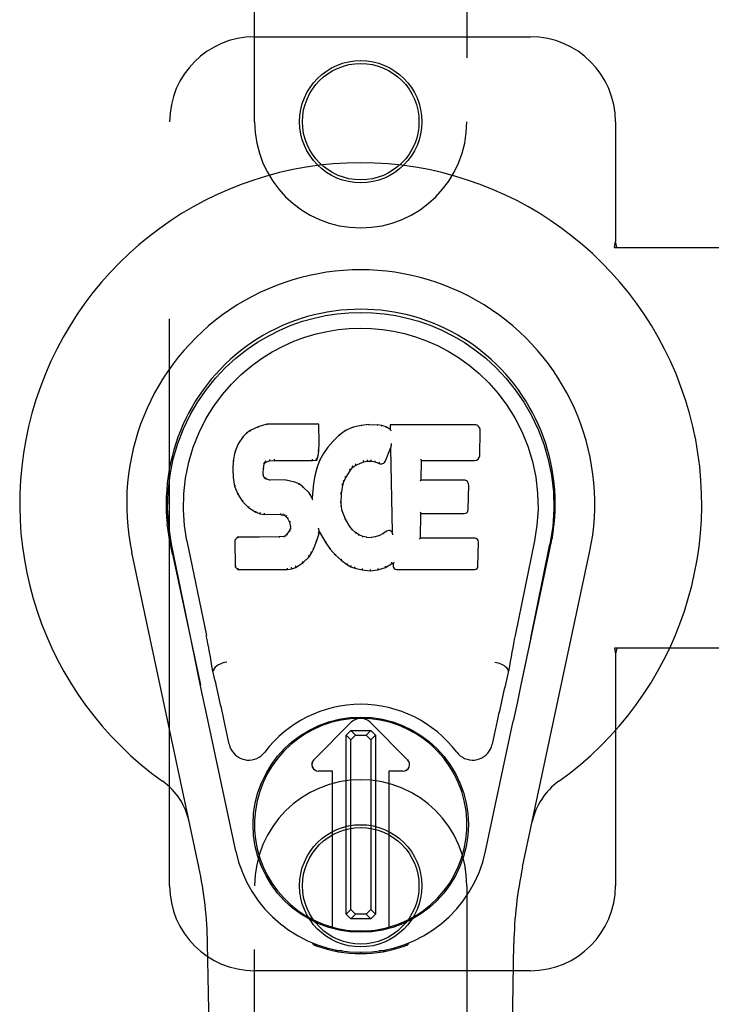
# Model space of a CAD drawing. Header units: inches. Extents: x 0 to 304, y 0 to 196.
# Tile 59 of 98: x 124.45 to 126.48, y 101.93 to 104.83. Entities that reach past the tile are written whole.
import ezdxf

# ---------------------------------------------------------------- set-up
doc = ezdxf.new("R2010")
doc.units = ezdxf.units.IN
doc.header["$LTSCALE"] = 16.696429
doc.header["$MEASUREMENT"] = 0
doc.linetypes.add('HIDDEN', pattern=[0.2, 0.1, -0.1])
doc.layers.add('MAIN_DOOR_ASSEMBLY', color=7, linetype='CONTINUOUS')

msp = doc.modelspace()

# ---------------------------------------------------------------- linework, layer by layer
at = {"layer": 'MAIN_DOOR_ASSEMBLY', "color": 8, "linetype": 'HIDDEN'}
for p, q in [((125.14, 104.532), (125.14, 106.3895)), ((125.765, 106.3895), (125.765, 104.532)), ((125.14, 104.782), (125.9525, 104.782)), ((124.89, 102.282), (124.89, 104.532)), ((126.2025, 104.532), (126.2025, 104.1788)), ((126.1995, 104.162), (126.2025, 104.1788)), ((126.2069, 104.162), (126.2025, 104.1788)), ((126.1995, 104.162), (126.5204, 104.162)), ((126.5204, 102.982), (126.1995, 102.982)), ((126.1995, 102.982), (126.2025, 102.9651)), ((126.2069, 102.982), (126.2025, 102.9651)), ((126.2025, 102.9651), (126.2025, 102.282)), ((125.14, 100.4245), (125.14, 102.282)), ((125.765, 102.282), (125.765, 100.4245)), ((125.9525, 102.032), (125.14, 102.032))]:
    msp.add_line(p, q, dxfattribs=at)
at = {"layer": 'MAIN_DOOR_ASSEMBLY', "color": 7, "linetype": 'Continuous'}
for p, q in [((125.1275, 103.6226), (125.1164, 103.6149)), ((125.1506, 103.6332), (125.1275, 103.6226)), ((125.1278, 103.622), (125.1275, 103.6226)), ((125.1764, 103.6414), (125.1506, 103.6332)), ((125.1509, 103.6326), (125.1506, 103.6332)), ((125.3293, 103.6414), (125.1764, 103.6414)), ((125.1765, 103.6408), (125.1764, 103.6414)), ((125.3287, 103.6408), (125.3293, 103.6414)), ((125.3305, 103.5866), (125.3293, 103.6414)), ((125.4079, 103.6223), (125.3883, 103.608)), ((125.4304, 103.6322), (125.4079, 103.6223)), ((125.4083, 103.6217), (125.4079, 103.6223)), ((125.454, 103.6376), (125.4304, 103.6322)), ((125.4306, 103.6316), (125.4304, 103.6322)), ((125.4776, 103.64), (125.454, 103.6376)), ((125.4541, 103.637), (125.454, 103.6376)), ((125.4776, 103.64), (125.5016, 103.6395)), ((125.4776, 103.6393), (125.4776, 103.64)), ((125.4777, 103.6387), (125.4776, 103.6393)), ((125.5014, 103.6383), (125.5015, 103.6389)), ((125.5015, 103.6389), (125.5016, 103.6395)), ((125.5144, 103.6375), (125.5016, 103.6395)), ((125.5143, 103.6369), (125.5144, 103.6375)), ((125.5273, 103.6333), (125.5144, 103.6375)), ((125.527, 103.6327), (125.5273, 103.6333)), ((125.5394, 103.6253), (125.5273, 103.6333)), ((125.7879, 103.6394), (125.5392, 103.6394)), ((125.5398, 103.6388), (125.5392, 103.6394)), ((125.5392, 103.6394), (125.5394, 103.6253)), ((125.5394, 103.6253), (125.54, 103.6242)), ((125.8027, 103.5486), (125.804, 103.623)), ((125.1065, 103.6054), (125.0917, 103.5835)), ((125.1164, 103.6149), (125.1065, 103.6054)), ((125.107, 103.6049), (125.1065, 103.6054)), ((125.1168, 103.6144), (125.1164, 103.6149)), ((125.3883, 103.608), (125.3712, 103.5916)), ((125.3887, 103.6075), (125.3883, 103.608)), ((125.0917, 103.5835), (125.082, 103.5589)), ((125.0923, 103.5833), (125.0917, 103.5835)), ((125.3291, 103.5622), (125.3305, 103.5866)), ((125.3299, 103.5866), (125.3305, 103.5866)), ((125.356, 103.5738), (125.3427, 103.5546)), ((125.3712, 103.5916), (125.356, 103.5738)), ((125.3565, 103.5734), (125.356, 103.5738)), ((125.3716, 103.5912), (125.3712, 103.5916)), ((125.5255, 103.5336), (125.5404, 103.5704)), ((125.5409, 103.5733), (125.5404, 103.5704)), ((125.5404, 103.5704), (125.5447, 103.3232)), ((125.5411, 103.5751), (125.541, 103.5746)), ((125.5412, 103.5758), (125.5411, 103.5751)), ((125.5413, 103.5765), (125.5412, 103.5758)), ((125.5415, 103.5777), (125.5413, 103.5765)), ((125.5417, 103.5787), (125.5415, 103.5777)), ((125.5419, 103.58), (125.5417, 103.5787)), ((125.5421, 103.5814), (125.5419, 103.58)), ((125.5425, 103.5833), (125.5421, 103.5814)), ((125.5427, 103.5844), (125.5425, 103.5833)), ((125.082, 103.5589), (125.077, 103.5338)), ((125.0826, 103.5587), (125.082, 103.5589)), ((125.1974, 103.538), (125.1975, 103.5366)), ((125.1975, 103.5347), (125.1975, 103.5341)), ((125.3104, 103.5366), (125.3103, 103.538)), ((125.3104, 103.5341), (125.3231, 103.5352)), ((125.3104, 103.5347), (125.3104, 103.5341)), ((125.3227, 103.5357), (125.3231, 103.5352)), ((125.3231, 103.5352), (125.3276, 103.5479)), ((125.327, 103.548), (125.3276, 103.5479)), ((125.3276, 103.5479), (125.3291, 103.5622)), ((125.3286, 103.5623), (125.3291, 103.5622)), ((125.3427, 103.5546), (125.3316, 103.5339)), ((125.3432, 103.5542), (125.3427, 103.5546)), ((125.6307, 103.5346), (125.6313, 103.534)), ((125.077, 103.5338), (125.0756, 103.5089)), ((125.0762, 103.5089), (125.0756, 103.5089)), ((125.0756, 103.5089), (125.0768, 103.4839)), ((125.0776, 103.5337), (125.077, 103.5338)), ((125.1657, 103.4972), (125.1666, 103.5112)), ((125.166, 103.5112), (125.1666, 103.5112)), ((125.1666, 103.5112), (125.1686, 103.5242)), ((125.168, 103.5244), (125.1686, 103.5242)), ((125.1686, 103.5242), (125.1702, 103.5275)), ((125.1697, 103.5279), (125.1702, 103.5275)), ((125.1702, 103.5275), (125.1728, 103.5296)), ((125.1725, 103.5301), (125.1728, 103.5296)), ((125.1728, 103.5296), (125.1841, 103.5331)), ((125.184, 103.5336), (125.1841, 103.5331)), ((125.1841, 103.5331), (125.1975, 103.5341)), ((125.1975, 103.5341), (125.3104, 103.5341)), ((125.323, 103.512), (125.3171, 103.4895)), ((125.3316, 103.5339), (125.323, 103.512)), ((125.3236, 103.5118), (125.323, 103.512)), ((125.3322, 103.5336), (125.3316, 103.5339)), ((125.4084, 103.4836), (125.4224, 103.5057)), ((125.4219, 103.506), (125.4224, 103.5057)), ((125.4224, 103.5057), (125.4295, 103.5144)), ((125.4291, 103.5148), (125.4295, 103.5144)), ((125.4295, 103.5144), (125.4383, 103.5204)), ((125.438, 103.5209), (125.4383, 103.5204)), ((125.4383, 103.5204), (125.4617, 103.5301)), ((125.4615, 103.5306), (125.4617, 103.5301)), ((125.4617, 103.5301), (125.4724, 103.5328)), ((125.4724, 103.5334), (125.4724, 103.5328)), ((125.4724, 103.5328), (125.4833, 103.5327)), ((125.4834, 103.5332), (125.4833, 103.5327)), ((125.4833, 103.5327), (125.4947, 103.53)), ((125.4949, 103.5305), (125.4947, 103.53)), ((125.4947, 103.53), (125.5064, 103.5255)), ((125.5066, 103.526), (125.5064, 103.5255)), ((125.6303, 103.4768), (125.6313, 103.534)), ((125.6313, 103.534), (125.7879, 103.534)), ((125.0774, 103.4839), (125.0768, 103.4839)), ((125.0768, 103.4839), (125.0814, 103.459)), ((125.1651, 103.4972), (125.1657, 103.4972)), ((125.1656, 103.4911), (125.1662, 103.4913)), ((125.1662, 103.4913), (125.1657, 103.4972)), ((125.1676, 103.4866), (125.1662, 103.4913)), ((125.167, 103.4863), (125.1676, 103.4866)), ((125.1703, 103.4829), (125.1676, 103.4866)), ((125.1698, 103.4825), (125.1703, 103.4829)), ((125.174, 103.4802), (125.1703, 103.4829)), ((125.1737, 103.4796), (125.174, 103.4802)), ((125.1854, 103.4769), (125.174, 103.4802)), ((125.2085, 103.4777), (125.1854, 103.4769)), ((125.1854, 103.4763), (125.1854, 103.4769)), ((125.2335, 103.4764), (125.2085, 103.4777)), ((125.2085, 103.4771), (125.2085, 103.4777)), ((125.2085, 103.4765), (125.2085, 103.4771)), ((125.2334, 103.4758), (125.2335, 103.4764)), ((125.2586, 103.4709), (125.2335, 103.4764)), ((125.3171, 103.4895), (125.3132, 103.4668)), ((125.3176, 103.4894), (125.3171, 103.4895)), ((125.4029, 103.4729), (125.4084, 103.4836)), ((125.4079, 103.4839), (125.4084, 103.4836)), ((125.6297, 103.4762), (125.6303, 103.4768)), ((125.7569, 103.4768), (125.6303, 103.4768)), ((125.082, 103.4592), (125.0814, 103.459)), ((125.0814, 103.459), (125.0907, 103.4353)), ((125.2584, 103.4703), (125.2586, 103.4709)), ((125.2711, 103.4652), (125.2586, 103.4709)), ((125.2708, 103.4646), (125.2711, 103.4652)), ((125.2822, 103.4573), (125.2711, 103.4652)), ((125.2818, 103.4568), (125.2822, 103.4573)), ((125.3004, 103.4391), (125.2822, 103.4573)), ((125.3132, 103.4668), (125.3095, 103.4246)), ((125.3138, 103.4667), (125.3132, 103.4668)), ((125.3959, 103.4362), (125.3994, 103.4618)), ((125.3988, 103.4619), (125.3994, 103.4618)), ((125.3994, 103.4618), (125.4029, 103.4729)), ((125.4024, 103.4731), (125.4029, 103.4729)), ((125.769, 103.3901), (125.7703, 103.4632)), ((125.0913, 103.4356), (125.0907, 103.4353)), ((125.0907, 103.4353), (125.1047, 103.4139)), ((125.2999, 103.4387), (125.3004, 103.4391)), ((125.3095, 103.4246), (125.3004, 103.4391)), ((125.31, 103.4228), (125.3095, 103.4246)), ((125.3947, 103.4101), (125.3959, 103.4362)), ((125.3953, 103.4362), (125.3959, 103.4362)), ((125.1052, 103.4143), (125.1047, 103.4139)), ((125.1047, 103.4139), (125.1225, 103.3956)), ((125.1228, 103.3961), (125.1225, 103.3956)), ((125.1225, 103.3956), (125.1439, 103.3818)), ((125.3941, 103.4101), (125.3947, 103.4101)), ((125.3957, 103.398), (125.3947, 103.4101)), ((125.3951, 103.3979), (125.3957, 103.398)), ((125.3983, 103.3861), (125.3957, 103.398)), ((125.1441, 103.3823), (125.1439, 103.3818)), ((125.1439, 103.3818), (125.1565, 103.3771)), ((125.1566, 103.3777), (125.1565, 103.3771)), ((125.1565, 103.3771), (125.1694, 103.3749)), ((125.1695, 103.3755), (125.1694, 103.3749)), ((125.2172, 103.3745), (125.1694, 103.3749)), ((125.2172, 103.375), (125.2172, 103.3745)), ((125.2172, 103.3745), (125.2236, 103.3739)), ((125.2237, 103.3744), (125.2236, 103.3739)), ((125.2236, 103.3739), (125.2287, 103.3722)), ((125.2289, 103.3727), (125.2287, 103.3722)), ((125.2287, 103.3722), (125.2332, 103.3688)), ((125.2335, 103.3693), (125.2332, 103.3688)), ((125.2332, 103.3688), (125.2371, 103.3642)), ((125.2376, 103.3646), (125.2371, 103.3642)), ((125.2371, 103.3642), (125.243, 103.3525)), ((125.3978, 103.3859), (125.3983, 103.3861)), ((125.4078, 103.3621), (125.3983, 103.3861)), ((125.4072, 103.3619), (125.4078, 103.3621)), ((125.4202, 103.3398), (125.4078, 103.3621)), ((125.6285, 103.3052), (125.6298, 103.3783)), ((125.6293, 103.3788), (125.6298, 103.3783)), ((125.6298, 103.3783), (125.7569, 103.3783)), ((125.2435, 103.3527), (125.243, 103.3525)), ((125.243, 103.3525), (125.2453, 103.3392)), ((125.2448, 103.3334), (125.243, 103.3282)), ((125.2453, 103.3392), (125.2448, 103.3334)), ((125.2454, 103.3332), (125.2448, 103.3334)), ((125.2459, 103.3392), (125.2453, 103.3392)), ((125.3286, 103.3343), (125.3284, 103.3354)), ((125.3288, 103.3336), (125.3286, 103.3343)), ((125.3289, 103.333), (125.3288, 103.3336)), ((125.3291, 103.3323), (125.3289, 103.333)), ((125.3292, 103.3317), (125.3291, 103.3323)), ((125.3293, 103.3311), (125.3292, 103.3317)), ((125.4197, 103.3394), (125.4202, 103.3398)), ((125.4281, 103.3304), (125.4202, 103.3398)), ((124.8885, 103.3091), (124.8899, 103.302)), ((125.0897, 103.3083), (125.0817, 103.3002)), ((125.1514, 103.3089), (125.0897, 103.3083)), ((125.0899, 103.3077), (125.0897, 103.3083)), ((125.2121, 103.3092), (125.1514, 103.3089)), ((125.1514, 103.3083), (125.1514, 103.3089)), ((125.1514, 103.3083), (125.1514, 103.3077)), ((125.2257, 103.3103), (125.2121, 103.3092)), ((125.2121, 103.3086), (125.2121, 103.3092)), ((125.2121, 103.3086), (125.2122, 103.308)), ((125.2302, 103.3127), (125.2257, 103.3103)), ((125.2259, 103.3097), (125.2257, 103.3103)), ((125.2347, 103.3172), (125.2302, 103.3127)), ((125.2306, 103.3122), (125.2302, 103.3127)), ((125.243, 103.3282), (125.2347, 103.3172)), ((125.2352, 103.3167), (125.2347, 103.3172)), ((125.2435, 103.3279), (125.243, 103.3282)), ((125.3228, 103.2956), (125.3297, 103.3196)), ((125.3291, 103.3197), (125.3297, 103.3196)), ((125.3294, 103.3304), (125.3293, 103.3311)), ((125.3297, 103.3196), (125.3302, 103.3255)), ((125.3302, 103.3255), (125.3298, 103.3274)), ((125.3302, 103.3255), (125.3494, 103.2915)), ((125.4276, 103.33), (125.4281, 103.3304)), ((125.4374, 103.3221), (125.4281, 103.3304)), ((125.437, 103.3216), (125.4374, 103.3221)), ((125.4476, 103.3152), (125.4374, 103.3221)), ((125.4473, 103.3146), (125.4476, 103.3152)), ((125.4587, 103.3107), (125.4476, 103.3152)), ((125.4586, 103.3101), (125.4587, 103.3107)), ((125.4709, 103.3085), (125.4587, 103.3107)), ((125.4709, 103.3085), (125.4833, 103.308)), ((125.4709, 103.3079), (125.4709, 103.3085)), ((125.4954, 103.3099), (125.4833, 103.308)), ((125.4834, 103.3074), (125.4833, 103.308)), ((125.4835, 103.3068), (125.4834, 103.3074)), ((125.5074, 103.3137), (125.4954, 103.3099)), ((125.4956, 103.3093), (125.4954, 103.3099)), ((125.5187, 103.319), (125.5074, 103.3137)), ((125.5076, 103.3131), (125.5074, 103.3137)), ((125.5291, 103.3261), (125.5187, 103.319)), ((125.519, 103.3184), (125.5187, 103.319)), ((125.5294, 103.3256), (125.5291, 103.3261)), ((125.5453, 103.3211), (125.5447, 103.3232)), ((125.5447, 103.3232), (125.5447, 103.3232)), ((125.5474, 103.3157), (125.5467, 103.3178)), ((125.6279, 103.3046), (125.6285, 103.3052)), ((125.7885, 103.3052), (125.6285, 103.3052)), ((126.0141, 103.2958), (126.0156, 103.3041)), ((126.0165, 103.3091), (126.0151, 103.302)), ((126.0156, 103.3041), (126.0165, 103.3091)), ((124.8913, 103.2939), (124.8907, 103.2969)), ((124.8919, 103.2908), (124.8913, 103.2939)), ((124.8925, 103.2876), (124.8919, 103.2908)), ((124.8986, 103.2584), (124.8925, 103.2876)), ((124.952, 103.0115), (124.8955, 103.2884)), ((124.941, 103.2976), (124.998, 103.0186)), ((125.0823, 103.3), (125.0817, 103.3002)), ((125.0817, 103.3002), (125.0831, 103.221)), ((125.3136, 103.2728), (125.3228, 103.2956)), ((125.3223, 103.2958), (125.3228, 103.2956)), ((125.3499, 103.2918), (125.3494, 103.2915)), ((125.3494, 103.2915), (125.3626, 103.2728)), ((125.7976, 103.2225), (125.7989, 103.2946)), ((125.964, 103.2976), (125.907, 103.0186)), ((125.953, 103.0115), (126.0095, 103.2884)), ((126.0064, 103.2584), (126.0125, 103.2876)), ((126.0125, 103.2876), (126.013, 103.2904)), ((126.013, 103.2904), (126.0135, 103.2931)), ((126.0135, 103.2931), (126.0141, 103.2958)), ((124.976, 102.3374), (124.7786, 103.2634)), ((124.8986, 103.2584), (124.9805, 102.8742)), ((125.2826, 103.2338), (125.3005, 103.251)), ((125.3, 103.2514), (125.3005, 103.251)), ((125.3005, 103.251), (125.3079, 103.2616)), ((125.3074, 103.2619), (125.3079, 103.2616)), ((125.3079, 103.2616), (125.3136, 103.2728)), ((125.3131, 103.2731), (125.3136, 103.2728)), ((125.363, 103.2731), (125.3626, 103.2728)), ((125.3626, 103.2728), (125.3779, 103.2559)), ((125.3783, 103.2562), (125.3779, 103.2559)), ((125.3779, 103.2559), (125.3949, 103.2407)), ((125.9245, 102.8742), (126.0064, 103.2584)), ((125.929, 102.3374), (126.1263, 103.2634)), ((125.0837, 103.2212), (125.0831, 103.221)), ((125.0831, 103.221), (125.0907, 103.2136)), ((125.2368, 103.2161), (125.2367, 103.2175)), ((125.2495, 103.2158), (125.2496, 103.2152)), ((125.2496, 103.2152), (125.2618, 103.2195)), ((125.2615, 103.22), (125.2618, 103.2195)), ((125.2618, 103.2195), (125.2826, 103.2338)), ((125.2823, 103.2342), (125.2826, 103.2338)), ((125.3953, 103.2411), (125.3949, 103.2407)), ((125.3949, 103.2407), (125.4132, 103.2268)), ((125.4135, 103.2272), (125.4132, 103.2268)), ((125.4132, 103.2268), (125.4237, 103.2214)), ((125.4239, 103.2219), (125.4237, 103.2214)), ((125.4237, 103.2214), (125.4348, 103.2176)), ((125.4349, 103.2182), (125.4348, 103.2176)), ((125.4348, 103.2176), (125.4571, 103.212)), ((125.503, 103.2126), (125.5252, 103.2195)), ((125.5249, 103.22), (125.5252, 103.2195)), ((125.5252, 103.2195), (125.5438, 103.2307)), ((125.5436, 103.2312), (125.5438, 103.2307)), ((125.5438, 103.2307), (125.5482, 103.2307)), ((125.5487, 103.2312), (125.5482, 103.2307)), ((125.5482, 103.2307), (125.5483, 103.2225)), ((125.0909, 103.2141), (125.0907, 103.2136)), ((125.0907, 103.2136), (125.2369, 103.2136)), ((125.2368, 103.2141), (125.2369, 103.2136)), ((125.2369, 103.2136), (125.2496, 103.2152)), ((125.4572, 103.2125), (125.4571, 103.212)), ((125.4571, 103.212), (125.4799, 103.2094)), ((125.4799, 103.2134), (125.4799, 103.21)), ((125.4799, 103.2094), (125.503, 103.2126)), ((125.4799, 103.21), (125.4799, 103.2094)), ((125.5029, 103.2132), (125.503, 103.2126)), ((125.5574, 103.2136), (125.7885, 103.2136)), ((125.953, 103.0114), (125.9446, 102.9709)), ((125.9446, 102.9709), (125.935, 102.9243)), ((124.9752, 102.8993), (124.965, 102.9482)), ((124.9862, 102.8471), (124.9752, 102.8993)), ((125.0191, 102.9148), (125.017, 102.9145)), ((125.0191, 102.9152), (125.0191, 102.9148)), ((125.8859, 102.9148), (125.8858, 102.9152)), ((125.8859, 102.9148), (125.8879, 102.9145)), ((125.935, 102.9243), (125.9243, 102.8735)), ((125.9243, 102.8735), (125.9131, 102.8202)), ((124.9965, 102.7985), (124.9862, 102.8471)), ((125.9131, 102.8202), (125.9017, 102.7664)), ((125.0848, 102.3838), (124.9965, 102.7985)), ((125.0652, 102.699), (125.0505, 102.7681)), ((125.3143, 102.6532), (125.4246, 102.7636)), ((125.4247, 102.7635), (125.3144, 102.6531)), ((125.5906, 102.6531), (125.4802, 102.7635)), ((125.4803, 102.7636), (125.5907, 102.6532)), ((125.8202, 102.3838), (125.9017, 102.7664)), ((125.8545, 102.7681), (125.8398, 102.699)), ((125.4092, 102.7257), (125.423, 102.7396)), ((125.423, 102.7119), (125.4092, 102.7257)), ((125.4092, 102.1984), (125.4092, 102.7257)), ((125.423, 102.7396), (125.4819, 102.7396)), ((125.423, 102.7396), (125.4368, 102.7259)), ((125.4368, 102.7259), (125.423, 102.7119)), ((125.4368, 102.7259), (125.4681, 102.7259)), ((125.4681, 102.7259), (125.4819, 102.7396)), ((125.482, 102.712), (125.4681, 102.7259)), ((125.4819, 102.7396), (125.4958, 102.7258)), ((125.4958, 102.7258), (125.482, 102.712)), ((125.4958, 102.7258), (125.4958, 102.1985)), ((125.423, 102.2121), (125.423, 102.7119)), ((125.482, 102.712), (125.482, 102.2122)), ((125.3699, 102.6197), (125.3282, 102.6197)), ((125.3698, 102.6196), (125.3282, 102.6196)), ((125.3698, 102.6196), (125.3699, 102.6197)), ((125.3698, 102.1602), (125.3698, 102.6196)), ((125.3699, 102.1602), (125.3699, 102.6197)), ((125.5768, 102.6197), (125.535, 102.6197)), ((125.5352, 102.6196), (125.535, 102.6197)), ((125.535, 102.6197), (125.535, 102.1602)), ((125.5768, 102.6196), (125.5352, 102.6196)), ((125.5352, 102.6196), (125.5352, 102.1602)), ((125.4092, 102.1984), (125.423, 102.2121)), ((125.423, 102.2121), (125.4369, 102.1983)), ((125.4682, 102.1983), (125.482, 102.2122)), ((125.482, 102.2122), (125.4958, 102.1985)), ((125.4231, 102.1845), (125.4092, 102.1984)), ((125.4369, 102.1983), (125.4231, 102.1845)), ((125.482, 102.1845), (125.4231, 102.1845)), ((125.4682, 102.1983), (125.4369, 102.1983)), ((125.482, 102.1845), (125.4682, 102.1983)), ((125.4958, 102.1985), (125.482, 102.1845)), ((125.3138, 102.1085), (125.311, 102.1142)), ((125.594, 102.1142), (125.5912, 102.1085)), ((125.074, 97.9725), (125.0017, 102.1119)), ((125.3173, 102.1116), (125.3172, 102.1071)), ((125.3209, 102.1085), (125.3212, 102.1056)), ((125.3978, 102.0904), (125.3768, 102.0901)), ((125.4525, 102.0862), (125.4525, 102.0822)), ((125.5281, 102.0901), (125.5072, 102.0904)), ((125.5838, 102.1056), (125.5841, 102.1085)), ((125.5877, 102.1116), (125.5877, 102.1071)), ((125.831, 97.9725), (125.9033, 102.1119))]:
    msp.add_line(p, q, dxfattribs=at)
for points in [[(124.8955, 103.2883), (124.8873, 103.341), (124.8841, 103.3927), (124.8855, 103.443), (124.8911, 103.4917), (124.9007, 103.539), (124.914, 103.5843), (124.9306, 103.6275), (124.9503, 103.6685), (124.9729, 103.7073), (124.998, 103.7436), (125.0254, 103.7773), (125.0546, 103.8081), (125.0852, 103.836), (125.1168, 103.8609), (125.149, 103.8828), (125.1817, 103.9019), (125.2145, 103.9184), (125.2477, 103.9324), (125.2814, 103.9442), (125.3153, 103.9538), (125.3491, 103.9611), (125.3832, 103.9663), (125.4178, 103.9695), (125.4525, 103.9706)], [(125.4525, 103.9706), (125.4867, 103.9695), (125.5211, 103.9664), (125.5554, 103.9612), (125.5897, 103.9538), (125.6235, 103.9442), (125.6572, 103.9324), (125.6908, 103.9182), (125.724, 103.9015), (125.7566, 103.8824), (125.7887, 103.8605), (125.8206, 103.8353), (125.8513, 103.8072), (125.8804, 103.7763), (125.9076, 103.7427), (125.9327, 103.7063), (125.9553, 103.6673), (125.975, 103.6259), (125.9916, 103.5825), (126.0046, 103.5375), (126.014, 103.4907), (126.0196, 103.442), (126.0209, 103.3918), (126.0176, 103.3404), (126.0095, 103.2883)], [(124.941, 103.2976), (124.9337, 103.3433), (124.9306, 103.3894), (124.9316, 103.4362), (124.9367, 103.4828), (124.9463, 103.5291), (124.9597, 103.5741), (124.9767, 103.6169), (124.997, 103.6571), (125.02, 103.6943), (125.0452, 103.7285), (125.0721, 103.7596), (125.1005, 103.7876), (125.1301, 103.8126), (125.1606, 103.8348), (125.192, 103.8544), (125.2238, 103.8713), (125.2559, 103.8856), (125.2883, 103.8976), (125.3209, 103.9072), (125.3536, 103.9146), (125.3862, 103.9198), (125.4188, 103.923), (125.4514, 103.9241), (125.4839, 103.9231), (125.5164, 103.9201), (125.5488, 103.9151), (125.5813, 103.9079), (125.6138, 103.8985), (125.6461, 103.8868), (125.6781, 103.8728), (125.7097, 103.8563), (125.7408, 103.8372), (125.7714, 103.8153), (125.8012, 103.7905), (125.8299, 103.7627), (125.8571, 103.7319), (125.8827, 103.6977), (125.9061, 103.6604), (125.9269, 103.6198), (125.9444, 103.5767), (125.9581, 103.5317), (125.9678, 103.4853)], [(125.1279, 103.6221), (125.128, 103.6221), (125.1281, 103.6221), (125.1282, 103.6221), (125.1284, 103.622), (125.1286, 103.6219), (125.1288, 103.6217)], [(125.1509, 103.6326), (125.151, 103.6326), (125.1511, 103.6326), (125.1512, 103.6325), (125.1513, 103.6324), (125.1514, 103.6323), (125.1516, 103.6322)], [(125.1765, 103.6408), (125.1766, 103.6408), (125.1766, 103.6407), (125.1766, 103.6406), (125.1767, 103.6405), (125.1768, 103.6404), (125.1768, 103.6402)], [(125.3281, 103.6408), (125.328, 103.6408), (125.3278, 103.6407), (125.3275, 103.6406), (125.3273, 103.6405), (125.327, 103.6404), (125.3268, 103.6402)], [(125.4092, 103.6214), (125.409, 103.6216), (125.4088, 103.6217), (125.4087, 103.6217), (125.4085, 103.6218), (125.4084, 103.6218), (125.4082, 103.6217)], [(125.4312, 103.6311), (125.4311, 103.6313), (125.431, 103.6314), (125.4309, 103.6315), (125.4308, 103.6316), (125.4307, 103.6316), (125.4306, 103.6316)], [(125.4544, 103.6364), (125.4544, 103.6366), (125.4543, 103.6367), (125.4543, 103.6368), (125.4542, 103.6369), (125.4542, 103.637), (125.4541, 103.637)], [(125.5138, 103.6364), (125.5139, 103.6365), (125.514, 103.6367), (125.5141, 103.6368), (125.5142, 103.6369), (125.5142, 103.6369), (125.5143, 103.6369)], [(125.5262, 103.6323), (125.5263, 103.6325), (125.5265, 103.6326), (125.5266, 103.6327), (125.5268, 103.6327), (125.5269, 103.6328), (125.527, 103.6327)], [(125.5418, 103.6382), (125.5415, 103.6383), (125.5413, 103.6385), (125.541, 103.6386), (125.5408, 103.6387), (125.5406, 103.6387), (125.5404, 103.6387)], [(125.5421, 103.6219), (125.5418, 103.6223), (125.5415, 103.6227), (125.5412, 103.6231), (125.5409, 103.6235), (125.5407, 103.6237), (125.5404, 103.6239)], [(125.107, 103.605), (125.1072, 103.6051), (125.1074, 103.6052), (125.1076, 103.6052), (125.1079, 103.6052), (125.1082, 103.6051), (125.1085, 103.605)], [(125.1169, 103.6144), (125.117, 103.6145), (125.1171, 103.6145), (125.1173, 103.6145), (125.1175, 103.6145), (125.1177, 103.6144), (125.118, 103.6142)], [(125.3899, 103.6073), (125.3896, 103.6075), (125.3894, 103.6076), (125.3892, 103.6076), (125.389, 103.6076), (125.3888, 103.6076), (125.3887, 103.6074)], [(125.0923, 103.5833), (125.0925, 103.5835), (125.0928, 103.5836), (125.093, 103.5837), (125.0933, 103.5838), (125.0937, 103.5838), (125.094, 103.5837)], [(125.3286, 103.5622), (125.3285, 103.5626), (125.3283, 103.563), (125.328, 103.5633), (125.3276, 103.5635), (125.3271, 103.5637), (125.3266, 103.5638)], [(125.3299, 103.5866), (125.3298, 103.587), (125.3296, 103.5874), (125.3293, 103.5876), (125.3289, 103.5878), (125.3284, 103.588), (125.3279, 103.588)], [(125.3581, 103.5736), (125.3577, 103.5737), (125.3575, 103.5738), (125.3572, 103.5738), (125.3569, 103.5737), (125.3567, 103.5736), (125.3565, 103.5734)], [(125.3731, 103.5912), (125.3728, 103.5913), (125.3725, 103.5914), (125.3723, 103.5914), (125.372, 103.5914), (125.3718, 103.5913), (125.3716, 103.5911)], [(125.541, 103.5741), (125.5409, 103.5738), (125.5409, 103.5737), (125.5409, 103.5735)], [(125.541, 103.5746), (125.541, 103.5744), (125.541, 103.5742), (125.541, 103.5741)], [(125.0776, 103.5338), (125.0778, 103.5341), (125.078, 103.5344), (125.0783, 103.5346), (125.0787, 103.5348), (125.0791, 103.5348), (125.0796, 103.5348)], [(125.0827, 103.5588), (125.0828, 103.559), (125.0831, 103.5592), (125.0834, 103.5594), (125.0837, 103.5595), (125.0841, 103.5595), (125.0845, 103.5595)], [(125.1836, 103.537), (125.1838, 103.5366), (125.1839, 103.5361), (125.184, 103.5355), (125.1841, 103.535), (125.1841, 103.5345), (125.1841, 103.5341), (125.1841, 103.5338), (125.184, 103.5336)], [(125.1975, 103.5366), (125.1975, 103.5361), (125.1975, 103.5357), (125.1975, 103.5353), (125.1975, 103.535), (125.1975, 103.5348), (125.1975, 103.5347)], [(125.3104, 103.5347), (125.3104, 103.5348), (125.3104, 103.535), (125.3104, 103.5353), (125.3104, 103.5357), (125.3104, 103.5361), (125.3104, 103.5366)], [(125.3227, 103.5361), (125.3228, 103.5363), (125.3227, 103.5367), (125.3226, 103.537), (125.3224, 103.5375), (125.3222, 103.5379), (125.3219, 103.5383), (125.3216, 103.5387), (125.3212, 103.539)], [(125.327, 103.5482), (125.3269, 103.5485), (125.3268, 103.5489), (125.3265, 103.5492), (125.3261, 103.5495), (125.3256, 103.5497), (125.325, 103.5498)], [(125.3449, 103.5546), (125.3446, 103.5547), (125.3442, 103.5547), (125.3439, 103.5547), (125.3437, 103.5546), (125.3434, 103.5544), (125.3432, 103.5542)], [(125.4724, 103.5334), (125.4724, 103.5335), (125.4724, 103.5337), (125.4724, 103.5341), (125.4724, 103.5345), (125.4724, 103.5351), (125.4723, 103.5356), (125.4722, 103.5362), (125.4721, 103.5367)], [(125.4834, 103.5332), (125.4833, 103.5333), (125.4833, 103.5335), (125.4833, 103.5339), (125.4833, 103.5344), (125.4833, 103.5349), (125.4834, 103.5355), (125.4835, 103.5361), (125.4836, 103.5366)], [(125.6287, 103.5379), (125.629, 103.5377), (125.6293, 103.5375), (125.6295, 103.5373), (125.6297, 103.537), (125.6299, 103.5368), (125.6301, 103.5366)], [(125.6301, 103.5366), (125.6303, 103.5363), (125.6304, 103.536), (125.6305, 103.5358), (125.6306, 103.5356), (125.6307, 103.5354), (125.6307, 103.5352)], [(125.0762, 103.5089), (125.0763, 103.5093), (125.0765, 103.5096), (125.0768, 103.5099), (125.0772, 103.5101), (125.0777, 103.5102), (125.0781, 103.5102)], [(125.164, 103.5128), (125.1646, 103.5127), (125.165, 103.5125), (125.1654, 103.5123), (125.1658, 103.512), (125.166, 103.5116), (125.166, 103.5112)], [(125.1661, 103.5263), (125.1666, 103.5262), (125.1671, 103.526), (125.1675, 103.5257), (125.1678, 103.5253), (125.168, 103.5249), (125.168, 103.5245)], [(125.1681, 103.5305), (125.1687, 103.5302), (125.1692, 103.5298), (125.1695, 103.5294), (125.1698, 103.5289), (125.1699, 103.5284), (125.1698, 103.528)], [(125.1715, 103.5333), (125.1719, 103.5329), (125.1721, 103.5325), (125.1724, 103.5321), (125.1726, 103.5316), (125.1727, 103.5311), (125.1727, 103.5307), (125.1727, 103.5304), (125.1726, 103.5302)], [(125.3255, 103.5126), (125.3251, 103.5126), (125.3247, 103.5126), (125.3243, 103.5125), (125.324, 103.5123), (125.3238, 103.5121), (125.3236, 103.5118)], [(125.3339, 103.5341), (125.3336, 103.5342), (125.3332, 103.5342), (125.3329, 103.5341), (125.3326, 103.534), (125.3323, 103.5338), (125.3321, 103.5335)], [(125.4219, 103.5061), (125.422, 103.5064), (125.422, 103.5067), (125.4219, 103.507), (125.4217, 103.5074), (125.4214, 103.5078), (125.4211, 103.5081), (125.4207, 103.5083), (125.4203, 103.5085)], [(125.4292, 103.5149), (125.4293, 103.5152), (125.4293, 103.5155), (125.4292, 103.5159), (125.4291, 103.5163), (125.4288, 103.5167), (125.4285, 103.517), (125.4282, 103.5174), (125.4277, 103.5177)], [(125.438, 103.5209), (125.4382, 103.5211), (125.4382, 103.5214), (125.4382, 103.5218), (125.4381, 103.5222), (125.4379, 103.5227), (125.4377, 103.5232), (125.4374, 103.5236), (125.437, 103.524)], [(125.4615, 103.5306), (125.4616, 103.5308), (125.4617, 103.531), (125.4617, 103.5314), (125.4616, 103.5318), (125.4615, 103.5324), (125.4613, 103.5329), (125.4611, 103.5334), (125.4608, 103.5339)], [(125.4949, 103.5305), (125.4948, 103.5307), (125.4947, 103.5309), (125.4947, 103.5313), (125.4947, 103.5317), (125.4948, 103.5323), (125.495, 103.5328), (125.4952, 103.5333), (125.4955, 103.5338)], [(125.5073, 103.5292), (125.507, 103.5288), (125.5068, 103.5283), (125.5066, 103.5278), (125.5064, 103.5273), (125.5064, 103.5268), (125.5063, 103.5265), (125.5064, 103.5262), (125.5066, 103.526)], [(125.0774, 103.484), (125.0775, 103.4844), (125.0777, 103.4847), (125.078, 103.485), (125.0784, 103.4853), (125.0789, 103.4855), (125.0794, 103.4855)], [(125.1632, 103.4985), (125.1637, 103.4985), (125.1641, 103.4984), (125.1645, 103.4982), (125.1648, 103.4979), (125.1651, 103.4975), (125.1651, 103.4971)], [(125.1636, 103.4921), (125.1641, 103.4922), (125.1645, 103.4921), (125.1648, 103.492), (125.1651, 103.4918), (125.1654, 103.4915), (125.1655, 103.4913)], [(125.1653, 103.4868), (125.1656, 103.4869), (125.1659, 103.4869), (125.1662, 103.4869), (125.1665, 103.4868), (125.1667, 103.4866), (125.1669, 103.4865)], [(125.1684, 103.4824), (125.1687, 103.4825), (125.1689, 103.4826), (125.1692, 103.4827), (125.1694, 103.4827), (125.1696, 103.4826), (125.1697, 103.4825)], [(125.1728, 103.4792), (125.173, 103.4794), (125.1731, 103.4795), (125.1732, 103.4796), (125.1734, 103.4796), (125.1735, 103.4797), (125.1736, 103.4796)], [(125.1851, 103.4757), (125.1852, 103.4759), (125.1852, 103.476), (125.1853, 103.4761), (125.1853, 103.4762), (125.1853, 103.4763), (125.1854, 103.4763)], [(125.3196, 103.4903), (125.3191, 103.4903), (125.3187, 103.4903), (125.3183, 103.4902), (125.318, 103.49), (125.3178, 103.4897), (125.3176, 103.4894)], [(125.4079, 103.4839), (125.408, 103.4843), (125.4079, 103.4847), (125.4077, 103.4852), (125.4073, 103.4856), (125.4068, 103.486), (125.4062, 103.4862)], [(125.9678, 103.4853), (125.9732, 103.4379), (125.9744, 103.3903), (125.9713, 103.3437), (125.964, 103.2976)], [(125.082, 103.4593), (125.082, 103.4596), (125.0822, 103.46), (125.0825, 103.4604), (125.0828, 103.4607), (125.0833, 103.4609), (125.0839, 103.4611)], [(125.2332, 103.4752), (125.2332, 103.4754), (125.2333, 103.4755), (125.2333, 103.4756), (125.2333, 103.4757), (125.2334, 103.4758), (125.2334, 103.4758)], [(125.2578, 103.4698), (125.2579, 103.47), (125.2581, 103.4701), (125.2581, 103.4702), (125.2582, 103.4702), (125.2583, 103.4703), (125.2584, 103.4703)], [(125.2698, 103.4643), (125.2701, 103.4645), (125.2703, 103.4646), (125.2704, 103.4647), (125.2705, 103.4647), (125.2707, 103.4647), (125.2708, 103.4647)], [(125.2805, 103.4567), (125.2807, 103.4568), (125.281, 103.4569), (125.2812, 103.457), (125.2814, 103.457), (125.2816, 103.457), (125.2817, 103.4569)], [(125.3157, 103.4678), (125.3152, 103.4678), (125.3148, 103.4677), (125.3144, 103.4675), (125.3141, 103.4673), (125.3139, 103.467), (125.3138, 103.4667)], [(125.3988, 103.462), (125.3988, 103.4624), (125.3986, 103.4627), (125.3983, 103.4631), (125.3979, 103.4634), (125.3974, 103.4636), (125.3969, 103.4637)], [(125.4024, 103.4732), (125.4024, 103.4736), (125.4023, 103.474), (125.402, 103.4744), (125.4016, 103.4748), (125.4011, 103.475), (125.4006, 103.4752)], [(125.6277, 103.4756), (125.6279, 103.4757), (125.6282, 103.4759), (125.6284, 103.476), (125.6286, 103.4761), (125.6289, 103.4761), (125.629, 103.4761)], [(125.0912, 103.4356), (125.0912, 103.4361), (125.0913, 103.4365), (125.0916, 103.4369), (125.0919, 103.4373), (125.0924, 103.4376), (125.093, 103.4378)], [(125.2983, 103.4388), (125.2986, 103.4389), (125.2989, 103.439), (125.2992, 103.439), (125.2994, 103.439), (125.2996, 103.4389), (125.2998, 103.4388)], [(125.3114, 103.4182), (125.3109, 103.42), (125.3107, 103.4209), (125.3104, 103.4216), (125.3103, 103.4222), (125.3101, 103.4226)], [(125.3953, 103.4363), (125.3952, 103.4366), (125.395, 103.437), (125.3947, 103.4373), (125.3943, 103.4375), (125.3938, 103.4377), (125.3933, 103.4378)], [(125.1051, 103.4144), (125.105, 103.4146), (125.105, 103.415), (125.1051, 103.4153), (125.1053, 103.4157), (125.1056, 103.4161), (125.1059, 103.4164), (125.1063, 103.4167), (125.1067, 103.4169)], [(125.1228, 103.3961), (125.1227, 103.3964), (125.1226, 103.3967), (125.1227, 103.3971), (125.1228, 103.3975), (125.123, 103.3979), (125.1233, 103.3983), (125.1237, 103.3987), (125.1241, 103.399)], [(125.3941, 103.4102), (125.394, 103.4105), (125.3938, 103.4108), (125.3935, 103.4111), (125.3931, 103.4113), (125.3926, 103.4114), (125.3921, 103.4114)], [(125.3951, 103.3979), (125.395, 103.3982), (125.3947, 103.3985), (125.3944, 103.3987), (125.394, 103.3988), (125.3936, 103.3989), (125.3932, 103.3989)], [(125.1441, 103.3823), (125.144, 103.3825), (125.1439, 103.3828), (125.1439, 103.3832), (125.144, 103.3836), (125.1442, 103.3841), (125.1444, 103.3846), (125.1447, 103.385), (125.145, 103.3854)], [(125.1566, 103.3777), (125.1565, 103.3778), (125.1565, 103.378), (125.1565, 103.3784), (125.1565, 103.3789), (125.1566, 103.3794), (125.1568, 103.3799), (125.1569, 103.3805), (125.1572, 103.381)], [(125.1695, 103.3755), (125.1695, 103.3756), (125.1694, 103.3758), (125.1694, 103.3762), (125.1694, 103.3766), (125.1695, 103.3772), (125.1695, 103.3778), (125.1696, 103.3783), (125.1697, 103.3789)], [(125.2172, 103.375), (125.2172, 103.3751), (125.2172, 103.3753), (125.2172, 103.3757), (125.2172, 103.3762), (125.2172, 103.3767), (125.2173, 103.3773), (125.2173, 103.3779), (125.2174, 103.3784)], [(125.2237, 103.3744), (125.2236, 103.3745), (125.2236, 103.3748), (125.2236, 103.3751), (125.2236, 103.3756), (125.2237, 103.3761), (125.2238, 103.3767), (125.224, 103.3773), (125.2242, 103.3777)], [(125.2289, 103.3727), (125.2288, 103.3729), (125.2287, 103.3732), (125.2287, 103.3736), (125.2288, 103.374), (125.229, 103.3745), (125.2293, 103.375), (125.2296, 103.3754), (125.2299, 103.3758)], [(125.2336, 103.3692), (125.2334, 103.3695), (125.2333, 103.3699), (125.2334, 103.3703), (125.2336, 103.3707), (125.2338, 103.3711), (125.2341, 103.3715), (125.2345, 103.3718), (125.2349, 103.3721)], [(125.2375, 103.3646), (125.2374, 103.365), (125.2375, 103.3655), (125.2378, 103.3659), (125.2381, 103.3664), (125.2386, 103.3668), (125.2392, 103.367)], [(125.3977, 103.386), (125.3976, 103.3863), (125.3973, 103.3865), (125.397, 103.3866), (125.3967, 103.3867), (125.3963, 103.3868), (125.3959, 103.3867)], [(125.4072, 103.3619), (125.407, 103.3621), (125.4068, 103.3623), (125.4065, 103.3624), (125.4062, 103.3624), (125.4058, 103.3624), (125.4054, 103.3624)], [(125.6273, 103.3822), (125.6275, 103.382), (125.6278, 103.3818), (125.628, 103.3815), (125.6283, 103.3813), (125.6285, 103.381), (125.6287, 103.3808)], [(125.6287, 103.3808), (125.6288, 103.3805), (125.629, 103.3803), (125.6291, 103.38), (125.6292, 103.3798), (125.6292, 103.3796), (125.6292, 103.3794)], [(124.8884, 103.3091), (124.8873, 103.3154), (124.8863, 103.3217), (124.8853, 103.328), (124.8845, 103.3343), (124.8837, 103.3404), (124.883, 103.3466)], [(125.2435, 103.3528), (125.2435, 103.3532), (125.2437, 103.3536), (125.244, 103.3539), (125.2444, 103.3543), (125.2449, 103.3545), (125.2454, 103.3547)], [(125.2455, 103.3334), (125.2456, 103.3336), (125.2459, 103.3338), (125.2462, 103.334), (125.2465, 103.3341), (125.2469, 103.3342), (125.2474, 103.3342)], [(125.2459, 103.3394), (125.246, 103.3397), (125.2462, 103.34), (125.2466, 103.3403), (125.2469, 103.3405), (125.2474, 103.3406), (125.2479, 103.3407)], [(125.4181, 103.3396), (125.4184, 103.3397), (125.4187, 103.3398), (125.419, 103.3398), (125.4192, 103.3397), (125.4194, 103.3396), (125.4196, 103.3395)], [(126.0165, 103.3091), (126.0176, 103.3155), (126.0187, 103.3219), (126.0196, 103.3282), (126.0205, 103.3344), (126.0213, 103.3405), (126.022, 103.3466)], [(124.8907, 103.2969), (124.8887, 103.3078), (124.8884, 103.3091)], [(125.09, 103.3077), (125.0901, 103.3077), (125.0902, 103.3076), (125.0904, 103.3075), (125.0905, 103.3074), (125.0906, 103.3073), (125.0908, 103.3071)], [(125.2259, 103.3097), (125.226, 103.3097), (125.2261, 103.3096), (125.2262, 103.3095), (125.2263, 103.3094), (125.2264, 103.3093), (125.2265, 103.3091)], [(125.2307, 103.3122), (125.2308, 103.3123), (125.231, 103.3123), (125.2312, 103.3123), (125.2314, 103.3122), (125.2316, 103.3121), (125.2318, 103.312)], [(125.2352, 103.3167), (125.2354, 103.3169), (125.2356, 103.317), (125.2359, 103.317), (125.2361, 103.317), (125.2364, 103.3169), (125.2367, 103.3168)], [(125.2436, 103.328), (125.2438, 103.3281), (125.244, 103.3283), (125.2443, 103.3283), (125.2446, 103.3284), (125.2449, 103.3284), (125.2453, 103.3283)], [(125.3292, 103.3198), (125.3291, 103.3201), (125.3289, 103.3205), (125.3286, 103.3208), (125.3282, 103.3211), (125.3277, 103.3213), (125.3272, 103.3214)], [(125.3296, 103.3292), (125.3296, 103.3295), (125.3295, 103.3297), (125.3294, 103.3304)], [(125.3298, 103.3276), (125.3298, 103.3278), (125.3298, 103.3279), (125.3298, 103.3281), (125.3298, 103.3283), (125.3297, 103.3285), (125.3297, 103.3288), (125.3297, 103.329), (125.3296, 103.3292)], [(125.4262, 103.33), (125.4265, 103.3301), (125.4268, 103.3302), (125.427, 103.3302), (125.4272, 103.3302), (125.4275, 103.3301), (125.4277, 103.33)], [(125.4358, 103.3214), (125.4361, 103.3215), (125.4364, 103.3216), (125.4365, 103.3217), (125.4367, 103.3217), (125.4369, 103.3216), (125.4371, 103.3215)], [(125.4464, 103.3142), (125.4466, 103.3144), (125.4468, 103.3145), (125.4469, 103.3146), (125.4471, 103.3146), (125.4472, 103.3146), (125.4473, 103.3146)], [(125.458, 103.3096), (125.4582, 103.3098), (125.4583, 103.3099), (125.4583, 103.31), (125.4584, 103.3101), (125.4585, 103.3101), (125.4586, 103.3101)], [(125.4707, 103.3073), (125.4707, 103.3075), (125.4707, 103.3076), (125.4708, 103.3077), (125.4708, 103.3078), (125.4708, 103.3079), (125.4709, 103.3079)], [(125.496, 103.3087), (125.4959, 103.3089), (125.4958, 103.309), (125.4958, 103.3091), (125.4957, 103.3092), (125.4956, 103.3092), (125.4956, 103.3093)], [(125.5083, 103.3127), (125.5082, 103.3128), (125.508, 103.313), (125.5079, 103.3131), (125.5078, 103.3131), (125.5077, 103.3132), (125.5076, 103.3131)], [(125.5199, 103.3181), (125.5197, 103.3182), (125.5195, 103.3183), (125.5194, 103.3184), (125.5192, 103.3184), (125.5191, 103.3184), (125.519, 103.3184)], [(125.5446, 103.3233), (125.5439, 103.3242), (125.5433, 103.325), (125.5425, 103.3256), (125.5418, 103.3262), (125.5411, 103.3267), (125.5403, 103.3271), (125.5395, 103.3275), (125.5387, 103.3278), (125.5379, 103.328), (125.5371, 103.3281), (125.5363, 103.3282), (125.5355, 103.3283)], [(125.5467, 103.3178), (125.5463, 103.3188), (125.546, 103.3196), (125.5458, 103.3203), (125.5455, 103.3208)], [(125.6259, 103.304), (125.6262, 103.3042), (125.6264, 103.3043), (125.6267, 103.3044), (125.6269, 103.3045), (125.6271, 103.3046), (125.6273, 103.3046)], [(125.0826, 103.3002), (125.0828, 103.3004), (125.083, 103.3005), (125.0833, 103.3006), (125.0836, 103.3006), (125.084, 103.3006), (125.0843, 103.3006)], [(125.3131, 103.273), (125.3132, 103.2735), (125.313, 103.2739), (125.3128, 103.2744), (125.3124, 103.2747), (125.3119, 103.275), (125.3113, 103.2752)], [(125.3223, 103.2957), (125.3223, 103.2962), (125.3222, 103.2967), (125.3219, 103.297), (125.3215, 103.2974), (125.321, 103.2976), (125.3204, 103.2978)], [(125.3498, 103.2919), (125.3497, 103.2923), (125.3498, 103.2927), (125.3501, 103.2932), (125.3505, 103.2936), (125.351, 103.294), (125.3515, 103.2942)], [(125.363, 103.2731), (125.3629, 103.2734), (125.3629, 103.2738), (125.363, 103.2741), (125.3632, 103.2745), (125.3634, 103.2749), (125.3638, 103.2752), (125.3642, 103.2755), (125.3646, 103.2757)], [(125.3, 103.2514), (125.3002, 103.2517), (125.3002, 103.2521), (125.3001, 103.2524), (125.2999, 103.2528), (125.2997, 103.2532), (125.2994, 103.2535), (125.299, 103.2538), (125.2985, 103.2541)], [(125.3073, 103.2619), (125.3075, 103.2623), (125.3074, 103.2628), (125.3071, 103.2633), (125.3067, 103.2637), (125.3062, 103.264), (125.3056, 103.2643)], [(125.3783, 103.2563), (125.3781, 103.2565), (125.3781, 103.2568), (125.3781, 103.2572), (125.3783, 103.2576), (125.3785, 103.258), (125.3788, 103.2584), (125.3792, 103.2587), (125.3797, 103.259)], [(125.0837, 103.2216), (125.0838, 103.222), (125.084, 103.2223), (125.0843, 103.2227), (125.0846, 103.223), (125.0851, 103.2232), (125.0857, 103.2234)], [(125.0909, 103.2142), (125.0908, 103.2144), (125.0907, 103.2146), (125.0907, 103.2149), (125.0908, 103.2153), (125.0909, 103.2157), (125.091, 103.2161)], [(125.091, 103.2161), (125.0911, 103.2163), (125.0912, 103.2166), (125.0914, 103.2168), (125.0915, 103.2171), (125.0916, 103.2173), (125.0917, 103.2175)], [(125.2368, 103.2141), (125.2368, 103.2142), (125.2369, 103.2144), (125.2369, 103.2147), (125.2369, 103.2151), (125.2368, 103.2156), (125.2368, 103.2161)], [(125.2495, 103.2158), (125.2496, 103.2159), (125.2496, 103.2161), (125.2496, 103.2165), (125.2496, 103.217), (125.2495, 103.2175), (125.2494, 103.2181), (125.2492, 103.2186), (125.249, 103.2191)], [(125.2615, 103.22), (125.2617, 103.2202), (125.2618, 103.2206), (125.2618, 103.221), (125.2617, 103.2214), (125.2615, 103.2219), (125.2613, 103.2224), (125.261, 103.2228), (125.2606, 103.2232)], [(125.2822, 103.2342), (125.2824, 103.2344), (125.2825, 103.2348), (125.2824, 103.2352), (125.2823, 103.2356), (125.2821, 103.236), (125.2818, 103.2364), (125.2814, 103.2368), (125.281, 103.2371)], [(125.3953, 103.2412), (125.3951, 103.2414), (125.3951, 103.2417), (125.3951, 103.2421), (125.3953, 103.2425), (125.3955, 103.243), (125.3958, 103.2434), (125.3962, 103.2438), (125.3966, 103.244)], [(125.4135, 103.2273), (125.4134, 103.2275), (125.4133, 103.2278), (125.4133, 103.2282), (125.4134, 103.2286), (125.4136, 103.2291), (125.4139, 103.2295), (125.4142, 103.2299), (125.4146, 103.2303)], [(125.4239, 103.2219), (125.4238, 103.2221), (125.4237, 103.2224), (125.4237, 103.2227), (125.4238, 103.2232), (125.424, 103.2237), (125.4242, 103.2242), (125.4244, 103.2247), (125.4247, 103.2251)], [(125.4349, 103.2182), (125.4348, 103.2183), (125.4347, 103.2186), (125.4347, 103.219), (125.4348, 103.2195), (125.4349, 103.22), (125.4351, 103.2205), (125.4353, 103.221), (125.4355, 103.2214)], [(125.4572, 103.2125), (125.4571, 103.2126), (125.457, 103.2129), (125.457, 103.2132), (125.4571, 103.2137), (125.4571, 103.2142), (125.4572, 103.2148), (125.4574, 103.2154), (125.4575, 103.2159)], [(125.5024, 103.2165), (125.5026, 103.2161), (125.5027, 103.2156), (125.5029, 103.2151), (125.503, 103.2145), (125.503, 103.214), (125.503, 103.2136), (125.503, 103.2133), (125.5029, 103.2132)], [(125.5241, 103.2232), (125.5244, 103.2228), (125.5247, 103.2224), (125.5249, 103.2219), (125.5251, 103.2214), (125.5252, 103.221), (125.5252, 103.2206), (125.5251, 103.2202), (125.525, 103.22)], [(125.5431, 103.2346), (125.5432, 103.2344), (125.5433, 103.2342), (125.5434, 103.2339), (125.5434, 103.2337), (125.5435, 103.2334), (125.5436, 103.2332)], [(125.5436, 103.2332), (125.5437, 103.2327), (125.5438, 103.2323), (125.5438, 103.2319), (125.5438, 103.2316), (125.5438, 103.2314), (125.5437, 103.2312)], [(125.5493, 103.2332), (125.5492, 103.2329), (125.549, 103.2327), (125.5489, 103.2324), (125.5488, 103.2322), (125.5488, 103.232), (125.5487, 103.2318)], [(125.5507, 103.2346), (125.5504, 103.2344), (125.5502, 103.2342), (125.5499, 103.2339), (125.5497, 103.2337), (125.5495, 103.2334), (125.5493, 103.2332)], [(124.965, 102.9482), (124.956, 102.9919), (124.952, 103.0114)], [(125.0579, 102.9404), (125.0528, 102.9394), (125.0478, 102.9381), (125.043, 102.9365), (125.0385, 102.9347), (125.0342, 102.9326), (125.0304, 102.9304), (125.0271, 102.928), (125.0243, 102.9255), (125.0221, 102.9229), (125.0204, 102.9203), (125.0194, 102.9177), (125.0191, 102.9152)], [(125.8471, 102.9404), (125.8522, 102.9394), (125.8572, 102.9381), (125.862, 102.9365), (125.8665, 102.9347), (125.8707, 102.9326), (125.8745, 102.9304), (125.8779, 102.928), (125.8807, 102.9255), (125.8829, 102.9229), (125.8845, 102.9203), (125.8855, 102.9177), (125.8858, 102.9152)], [(125.0652, 102.699), (125.0673, 102.6916), (125.0702, 102.6847), (125.0739, 102.6782), (125.0785, 102.6723), (125.0837, 102.667), (125.0896, 102.6623), (125.096, 102.6585), (125.1028, 102.6555), (125.11, 102.6535), (125.1173, 102.6523), (125.1248, 102.6521), (125.1322, 102.6529), (125.1395, 102.6546), (125.1465, 102.6572), (125.1531, 102.6607), (125.1593, 102.6649), (125.1648, 102.67), (125.1698, 102.6757)], [(125.7352, 102.6757), (125.7402, 102.6699), (125.7457, 102.6649), (125.7519, 102.6606), (125.7585, 102.6572), (125.7655, 102.6546), (125.7728, 102.6529), (125.7802, 102.6521), (125.7876, 102.6523), (125.795, 102.6535), (125.8022, 102.6555), (125.809, 102.6585), (125.8154, 102.6624), (125.8213, 102.667), (125.8265, 102.6723), (125.8311, 102.6783), (125.8348, 102.6848), (125.8377, 102.6916), (125.8398, 102.699)], [(125.3138, 102.1085), (125.314, 102.1083), (125.316, 102.1075)], [(125.316, 102.1075), (125.3176, 102.1069), (125.3195, 102.1062), (125.3216, 102.1054)], [(125.5834, 102.1054), (125.5855, 102.1062), (125.5874, 102.1069), (125.589, 102.1075), (125.5902, 102.108), (125.591, 102.1083), (125.5912, 102.1085)]]:
    msp.add_lwpolyline(points, dxfattribs=at)
at = {"layer": 'MAIN_DOOR_ASSEMBLY', "color": 8, "linetype": 'HIDDEN'}
for centre, radius in [((125.4525, 104.532), 0.18), ((125.4525, 104.532), 0.1715), ((125.4525, 102.282), 0.18), ((125.4525, 102.282), 0.1715)]:
    msp.add_circle(centre, radius, dxfattribs=at)
at = {"layer": 'MAIN_DOOR_ASSEMBLY', "color": 7, "linetype": 'Continuous'}
msp.add_circle((125.4525, 102.4621), 0.3169, dxfattribs=at)
at = {"layer": 'MAIN_DOOR_ASSEMBLY', "color": 8, "linetype": 'HIDDEN'}
for centre, radius, start, end in [((125.14, 104.532), 0.25, 90, 180), ((125.9525, 104.532), 0.25, 0, 90), ((125.4525, 104.532), 0.3125, 180, 360), ((125.4525, 102.282), 0.3125, 0, 180), ((125.14, 102.282), 0.25, 180, 270), ((125.9525, 102.282), 0.25, 270, 360)]:
    msp.add_arc(centre, radius, start, end, dxfattribs=at)
at = {"layer": 'MAIN_DOOR_ASSEMBLY', "color": 7, "linetype": 'Continuous'}
for centre, radius, start, end in [((125.4525, 103.407), 1.0039, 305.5066, 234.4934), ((125.4525, 103.407), 0.689, 347.9703, 192.0297), ((125.4525, 103.407), 0.5727, 353.9465, 186.0535), ((125.4525, 102.4621), 0.3543, 37.0812, 142.9188), ((125.4525, 102.4621), 0.313, 285.3165, 254.6835), ((125.4525, 102.7357), 0.0394, 45, 135), ((125.4525, 102.7357), 0.0392, 45, 135), ((125.3282, 102.6393), 0.0197, 135, 270), ((125.3282, 102.6393), 0.0195, 135, 270), ((125.5768, 102.6393), 0.0197, 270, 45), ((125.5768, 102.6393), 0.0195, 270, 45), ((124.7551, 102.4295), 0.1969, 12.0297, 54.4934), ((126.1499, 102.4295), 0.1969, 125.5066, 167.9703), ((125.4525, 102.4621), 0.3759, 192.0247, 347.9753), ((123.8208, 102.0912), 1.1811, 1, 12.0297), ((127.0842, 102.0912), 1.1811, 167.9703, 179), ((125.4525, 102.4621), 0.313, 254.7096, 285.2904), ((125.4525, 102.4625), 0.3803, 249.8689, 290.1311)]:
    msp.add_arc(centre, radius, start, end, dxfattribs=at)
for centre, major_axis, ratio, start_param, end_param in [((125.3268, 103.6408), (0.00197, 0), 0.025114, -0.786719, -0.024118), ((125.5417, 103.6388), (0.00197, 0), 0.025118, -3.116464, -2.325954), ((125.542, 103.6229), (0.00199, -0.00132), 0.020652, -3.102743, -2.463868), ((125.7879, 103.6233), (0, 0.0161), 0.999848, -1.588252, 0), ((125.1138, 103.6115), (0.0068, 0.00655), 0.004742, -3.141162, -3.013964), ((125.0974, 103.5908), (0.00508, 0.00754), 0.00518, -3.14111, -2.996917), ((125.5408, 103.5784), (-0.00007, 0.00508), 0.009159, -3.095969, -2.840226), ((125.0868, 103.5692), (0.0041, 0.0105), 0.004273, -3.141291, -3.020229), ((125.3233, 103.5378), (0.00068, 0.00203), 0.016088, -3.702354, -3.152114), ((125.3279, 103.5566), (0.00094, 0.00857), 0.005495, -3.302393, -3.142137), ((125.6307, 103.5366), (0, 0.00197), 0.017455, -3.939332, -3.159046), ((125.7879, 103.5488), (0, 0.0148), 0.999848, -3.141593, -1.588252), ((125.169, 103.5308), (0.00095, 0.00638), 0.007192, -3.355813, -3.142604), ((125.1718, 103.5321), (0.00209, 0.00429), 0.008578, -3.403109, -3.143347), ((125.1763, 103.5334), (0.00383, 0.00321), 0.007171, 2.96981, 3.140158), ((125.4334, 103.5201), (0.00432, 0.00532), 0.00577, -3.304466, -3.142382), ((125.5119, 103.539), (0, 0.0146), 0.999848, 2.749726, 4.329652), ((125.163, 103.4995), (-0.00257, 0.00839), 0.005552, -3.300311, -3.142126), ((125.1635, 103.4913), (-0.00357, 0.00494), 0.007846, -3.360933, -3.142764), ((125.1646, 103.4864), (0.00526, -0.0039), 0.006775, -0.176276, -0.000946), ((125.1682, 103.4812), (0.00548, -0.00159), 0.007025, -0.140966, -0.001177), ((125.7569, 103.4635), (0, 0.0133), 0.999848, -1.588252, 0), ((125.0801, 103.4693), (-0.0019, 0.0101), 0.004568, -3.141227, -3.008321), ((125.6277, 103.4762), (0.00197, 0), 0.025118, -0.815639, -0.025129), ((125.0878, 103.4445), (-0.00347, 0.00889), 0.004705, -3.141171, -3.003628), ((125.2935, 103.4452), (-0.00642, 0.00646), 0.004954, -3.275719, -3.142061), ((125.3117, 103.42), (-0.00174, 0.00274), 0.015087, 0.04445, 0.369523), ((125.7569, 103.3903), (0, 0.0121), 0.999848, -3.141593, -1.588252), ((125.224, 103.3764), (0.00499, -0.00375), 0.005785, 0.000903, 0.134339), ((125.2339, 103.3718), (-0.00361, 0.00727), 0.005338, -3.141007, -2.984653), ((125.6293, 103.3808), (0, 0.00197), 0.017455, -3.939332, -3.159046), ((125.2423, 103.3595), (-0.0012, 0.00679), 0.006717, -3.140718, -2.94213), ((125.248, 103.3405), (0.00258, 0.00729), 0.006297, -3.140888, -2.96164), ((125.2465, 103.3469), (0.00064, 0.00765), 0.00631, -3.140878, -2.958148), ((125.4131, 103.3472), (-0.00658, 0.0078), 0.004485, -3.264946, -3.141961), ((125.0927, 103.3078), (0.00281, 0.00005), 0.01516, -3.135583, -2.872341), ((125.237, 103.3157), (0.00634, 0.00347), 0.005821, -3.140857, -3.001014), ((125.2475, 103.3332), (0.00397, 0.00532), 0.007145, -3.140627, -2.942612), ((125.33, 103.3298), (0.0009, 0.0101), 0.004701, -3.278265, -3.141973), ((125.3301, 103.3309), (0.00028, 0.00351), 0.012838, -3.478921, -3.183776), ((125.5355, 103.3175), (0, 0.0108), 0.999848, 0, 0.641022), ((125.5473, 103.318), (-0.00202, 0.00309), 0.013288, 0.045758, 0.45434), ((125.626, 103.3046), (0.00197, 0), 0.025118, -0.815639, -0.025129), ((125.7885, 103.2948), (0, 0.0104), 0.999848, -1.588252, 0), ((125.0843, 103.302), (0.00193, 0.00197), 0.017814, -3.134444, -2.607219), ((125.0837, 103.224), (-0.00002, 0.00277), 0.015238, -3.135438, -2.613777), ((125.5469, 103.2332), (0.00322, 0.00197), 0.009111, 3.002961, 3.139027), ((125.5574, 103.2227), (0, 0.00913), 0.999848, -4.694933, -3.141593), ((125.5487, 103.2332), (0, 0.00197), 0.017455, -3.124139, -2.343853), ((125.7885, 103.2227), (0, 0.00913), 0.999848, -3.141593, -1.588252), ((125.089, 103.2161), (0.00197, -0.00197), 0.012341, 0.005109, 0.263735), ((125.0138, 102.7681), (-0.0476, 0.3543), 0.069304, -1.154204, -0.794713), ((125.8911, 102.7681), (0.0476, 0.3543), 0.069304, 0.794713, 1.154204), ((125.0251, 102.7681), (-0.0758, 0.3543), 0.068378, -1.585432, -1.159525), ((125.8798, 102.7681), (0.0758, 0.3543), 0.068378, 1.159525, 1.585432)]:
    msp.add_ellipse(centre, major_axis=major_axis, ratio=ratio, start_param=start_param, end_param=end_param, dxfattribs=at)

doc.saveas('drawing.dxf')
